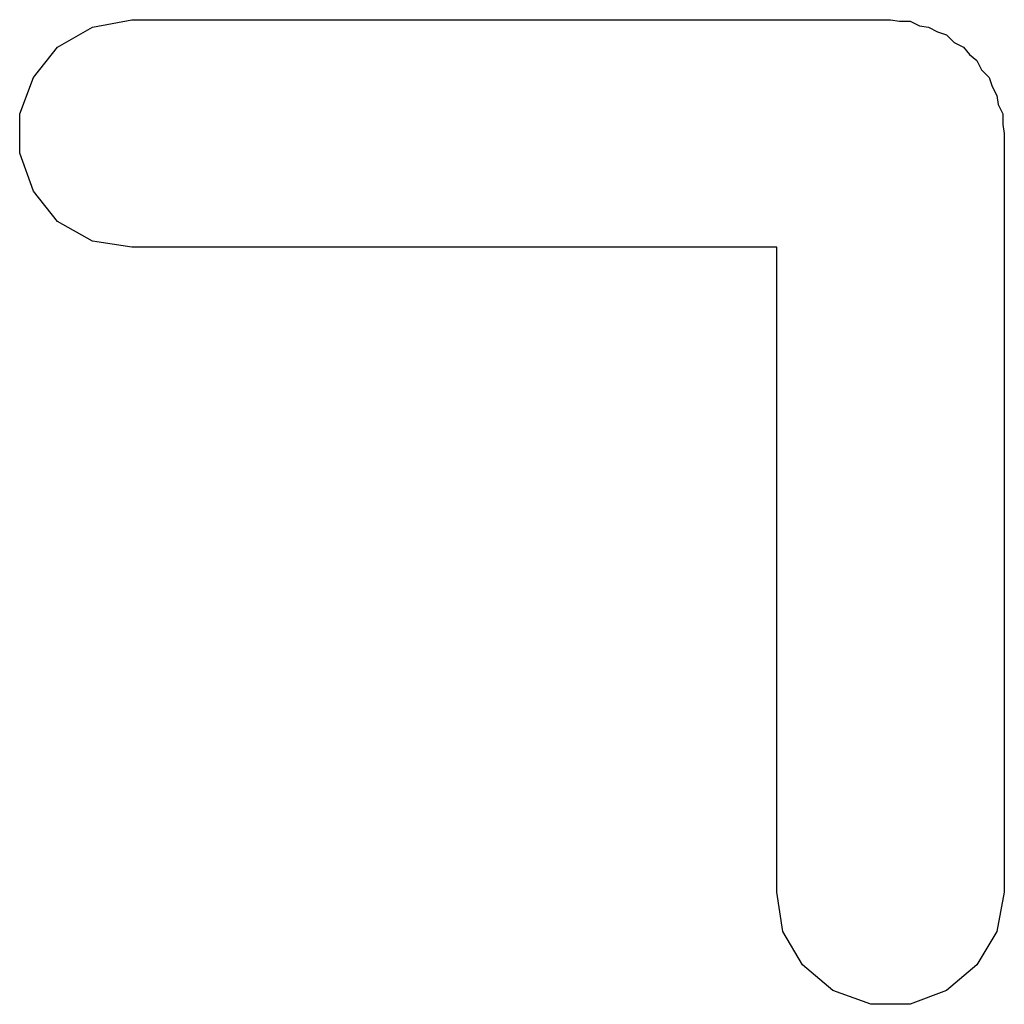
# Model space of a CAD drawing. Extents: x 83.4 to 168.1, y -157.3 to -85.4.
# Tile 43 of 60: x 135.485 to 136.134, y -103.238 to -102.589. Entities that reach past the tile are written whole.
import ezdxf

# ---------------------------------------------------------------- set-up
doc = ezdxf.new("R2010")
doc.units = 0
doc.header["$MEASUREMENT"] = 0
doc.layers.add('BLACK', color=7, linetype='CONTINUOUS')

msp = doc.modelspace()

# ---------------------------------------------------------------- linework, layer by layer
at = {"layer": 'Black'}
for p, q in [((135.533, -102.594), (135.559, -102.589)), ((135.559, -102.589), (136.059, -102.589)), ((136.059, -102.589), (136.065, -102.59)), ((136.065, -102.59), (136.072, -102.59)), ((136.072, -102.59), (136.078, -102.593)), ((136.078, -102.593), (136.084, -102.594)), ((135.51, -102.607), (135.533, -102.594)), ((136.084, -102.594), (136.09, -102.597)), ((136.09, -102.597), (136.096, -102.599)), ((136.096, -102.599), (136.101, -102.604)), ((136.101, -102.604), (136.107, -102.607)), ((135.494, -102.627), (135.51, -102.607)), ((136.107, -102.607), (136.111, -102.612)), ((136.111, -102.612), (136.116, -102.616)), ((136.116, -102.616), (136.119, -102.622)), ((136.119, -102.622), (136.124, -102.627)), ((135.485, -102.651), (135.494, -102.627)), ((136.124, -102.627), (136.126, -102.633)), ((136.126, -102.633), (136.129, -102.639)), ((136.129, -102.639), (136.13, -102.645)), ((136.13, -102.645), (136.133, -102.651)), ((135.485, -102.677), (135.485, -102.651)), ((136.133, -102.651), (136.133, -102.658)), ((136.133, -102.658), (136.134, -102.664)), ((136.134, -102.664), (136.134, -103.164)), ((135.494, -102.702), (135.485, -102.677)), ((135.51, -102.722), (135.494, -102.702)), ((135.533, -102.735), (135.51, -102.722)), ((135.559, -102.739), (135.533, -102.735)), ((135.984, -102.739), (135.559, -102.739)), ((135.984, -103.164), (135.984, -102.739)), ((135.988, -103.19), (135.984, -103.164)), ((136.134, -103.164), (136.129, -103.19)), ((136.001, -103.212), (135.988, -103.19)), ((136.129, -103.19), (136.116, -103.212)), ((136.021, -103.229), (136.001, -103.212)), ((136.116, -103.212), (136.096, -103.229)), ((136.046, -103.238), (136.021, -103.229)), ((136.096, -103.229), (136.072, -103.238)), ((136.072, -103.238), (136.046, -103.238))]:
    msp.add_line(p, q, dxfattribs=at)

doc.saveas('drawing.dxf')
